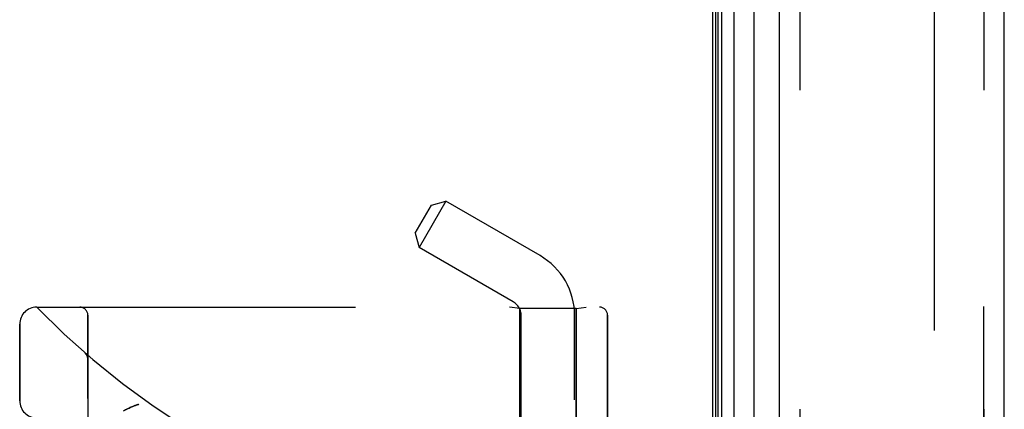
# Model space of a CAD drawing. Header units: inches. Extents: x 0 to 212, y 0 to 138.
# Tile 8 of 256: x 23.15 to 26.76, y 43.39 to 44.82. Entities that reach past the tile are written whole.
import ezdxf

# ---------------------------------------------------------------- set-up
doc = ezdxf.new("R2010")
doc.units = ezdxf.units.IN
doc.header["$LTSCALE"] = 11.6875
doc.header["$MEASUREMENT"] = 0
doc.linetypes.add('HIDDEN', pattern=[0.2, 0.1, -0.1])
doc.layers.get('0').update_dxf_attribs({"linetype": 'CONTINUOUS'})
for name, color, linetype in [('DEFAULT_2', 8, 'HIDDEN'), ('LEFTHAND_DOOR_ASSEMBLY', 7, 'CONTINUOUS'), ('RIGHTHAND_DOOR_ASSEMBLY', 7, 'CONTINUOUS')]:
    doc.layers.add(name, color=color, linetype=linetype)

msp = doc.modelspace()

# ---------------------------------------------------------------- linework, layer by layer
at = {"color": 3, "linetype": 'Continuous'}
msp.add_line((25.6922, 97.4357), (25.6922, 37.6437), dxfattribs=at)
at = {"layer": 'DEFAULT_2', "color": 8, "linetype": 'HIDDEN'}
msp.add_line((26.5047, 96.2741), (26.5047, 38.8052), dxfattribs=at)
at = {"layer": 'LEFTHAND_DOOR_ASSEMBLY', "color": 7, "linetype": 'Continuous'}
for p, q in [((25.7041, 37.8924), (25.7041, 97.187)), ((25.7128, 37.89), (25.7128, 97.1893)), ((25.7265, 37.8832), (25.7265, 97.1961)), ((25.7699, 97.205), (25.7699, 37.8743)), ((25.8451, 37.9027), (25.8451, 97.1767))]:
    msp.add_line(p, q, dxfattribs=at)
at = {"layer": 'LEFTHAND_DOOR_ASSEMBLY', "color": 3, "linetype": 'Continuous'}
for p, q in [((25.9372, 37.9247), (25.9372, 97.1547)), ((26.7622, 37.9247), (26.7622, 97.1547))]:
    msp.add_line(p, q, dxfattribs=at)
at = {"layer": 'LEFTHAND_DOOR_ASSEMBLY', "color": 8, "linetype": 'HIDDEN'}
for p, q in [((26.0122, 97.1547), (26.0122, 37.9247)), ((26.6872, 37.9247), (26.6872, 97.1547)), ((24.6018, 44.0374), (24.6608, 44.1396)), ((24.7141, 44.1539), (24.6161, 43.9842)), ((24.6608, 44.1396), (24.7141, 44.1539)), ((25.0592, 43.9547), (24.7141, 44.1539)), ((24.6018, 44.0374), (24.6161, 43.9842)), ((24.9612, 43.7849), (24.6161, 43.9842)), ((23.2132, 43.7659), (25.2769, 43.7659)), ((23.4007, 41.0934), (23.4007, 43.7359)), ((24.9852, 43.7607), (24.9477, 43.7659)), ((25.1912, 43.7607), (24.9852, 43.7607)), ((24.9852, 43.7607), (24.9852, 43.2147)), ((25.1912, 43.7607), (25.2287, 43.7659)), ((25.1912, 43.7607), (25.1912, 43.2147)), ((25.3069, 43.7359), (25.3069, 43.2147)), ((23.1507, 43.4222), (23.1507, 43.7034)), ((24.9902, 40.8867), (24.9902, 43.7347)), ((25.1862, 41.0881), (25.1862, 43.7347)), ((23.3906, 43.5971), (23.3904, 43.5972)), ((23.4007, 43.5746), (23.4007, 43.5792))]:
    msp.add_line(p, q, dxfattribs=at)
for points in [[(23.3945, 43.5929), (23.3943, 43.5931), (23.3941, 43.5933), (23.3939, 43.5936), (23.3938, 43.5938), (23.3936, 43.594), (23.3934, 43.5943), (23.3932, 43.5945), (23.393, 43.5947), (23.3928, 43.5949), (23.3926, 43.5951), (23.3924, 43.5953), (23.3922, 43.5956), (23.392, 43.5958), (23.3917, 43.596), (23.3915, 43.5962), (23.3913, 43.5964), (23.3911, 43.5966), (23.3908, 43.5968), (23.3906, 43.597), (23.3904, 43.5972)], [(23.3945, 43.5929), (23.3948, 43.5924), (23.3952, 43.5919), (23.3955, 43.5914), (23.3959, 43.5909), (23.3962, 43.5904), (23.3965, 43.5899), (23.3968, 43.5894), (23.3971, 43.5889), (23.3974, 43.5883), (23.3976, 43.5878), (23.3979, 43.5872), (23.3982, 43.5867), (23.3984, 43.5861), (23.3986, 43.5855)], [(23.3986, 43.5855), (23.3988, 43.585), (23.3991, 43.5844), (23.3992, 43.5838), (23.3994, 43.5832), (23.3996, 43.5826), (23.3998, 43.582), (23.3999, 43.5814), (23.4, 43.5808), (23.4002, 43.5802), (23.4003, 43.5796), (23.4004, 43.579), (23.4005, 43.5784), (23.4005, 43.5777), (23.4006, 43.5771), (23.4006, 43.5765), (23.4007, 43.5759), (23.4007, 43.5752), (23.4007, 43.5748)], [(23.5882, 43.4097), (23.5861, 43.4091), (23.5841, 43.4085), (23.582, 43.4078), (23.5798, 43.4071), (23.5776, 43.4063), (23.5754, 43.4055), (23.573, 43.4046), (23.5705, 43.4036), (23.5679, 43.4026), (23.5651, 43.4014), (23.5621, 43.4001), (23.5589, 43.3987), (23.5555, 43.3972), (23.5519, 43.3955), (23.5351, 43.3878)]]:
    msp.add_lwpolyline(points, dxfattribs=at)
for centre, radius, start, end in [((24.9322, 43.7347), 0.254, 0, 60), ((24.9322, 43.7347), 0.058, 0, 60), ((23.2132, 43.7034), 0.0625, 90, 180), ((25.2132, 45.6898), 2.7751, 223.8884, 270), ((23.3707, 43.7359), 0.03, 0, 90), ((25.2769, 43.7359), 0.03, 0, 90), ((23.2132, 43.4222), 0.0625, 180, 270)]:
    msp.add_arc(centre, radius, start, end, dxfattribs=at)
at = {"layer": 'RIGHTHAND_DOOR_ASSEMBLY', "color": 8, "linetype": 'HIDDEN'}
for p, q in [((26.0122, 97.1547), (26.0122, 37.9247)), ((26.6872, 97.1547), (26.6872, 37.9247)), ((23.2132, 43.7659), (25.2769, 43.7659)), ((23.4007, 43.7359), (23.4007, 41.0934)), ((24.9852, 43.7607), (24.9477, 43.7659)), ((25.1912, 43.7607), (24.9852, 43.7607)), ((24.9852, 43.2147), (24.9852, 43.7607)), ((25.1912, 43.7607), (25.2287, 43.7659)), ((25.1912, 43.2147), (25.1912, 43.7607)), ((25.3069, 43.2147), (25.3069, 43.7359)), ((23.1507, 43.7034), (23.1507, 43.4222)), ((23.3906, 43.5971), (23.3904, 43.5972)), ((23.4007, 43.5746), (23.4007, 43.5792))]:
    msp.add_line(p, q, dxfattribs=at)
for points in [[(23.3904, 43.5972), (23.3906, 43.597), (23.3908, 43.5968), (23.3911, 43.5966), (23.3913, 43.5964), (23.3915, 43.5962), (23.3917, 43.596), (23.392, 43.5958), (23.3922, 43.5956), (23.3924, 43.5954), (23.3926, 43.5951), (23.3928, 43.5949), (23.393, 43.5947), (23.3932, 43.5945), (23.3934, 43.5943), (23.3936, 43.594), (23.3937, 43.5938), (23.3939, 43.5936), (23.3941, 43.5934), (23.3943, 43.5931), (23.3945, 43.5929)], [(23.3987, 43.5854), (23.3984, 43.586), (23.3982, 43.5866), (23.3979, 43.5871), (23.3977, 43.5877), (23.3974, 43.5883), (23.3971, 43.5888), (23.3968, 43.5893), (23.3965, 43.5899), (23.3962, 43.5904), (23.3959, 43.5909), (23.3955, 43.5914), (23.3952, 43.5919), (23.3948, 43.5924), (23.3945, 43.5929)], [(23.4007, 43.5748), (23.4007, 43.5752), (23.4007, 43.5759), (23.4006, 43.5765), (23.4006, 43.5771), (23.4005, 43.5777), (23.4005, 43.5783), (23.4004, 43.5789), (23.4003, 43.5795), (23.4002, 43.5801), (23.4001, 43.5807), (23.3999, 43.5813), (23.3998, 43.5819), (23.3996, 43.5825), (23.3995, 43.5831), (23.3993, 43.5837), (23.3991, 43.5843), (23.3989, 43.5848), (23.3987, 43.5854)], [(23.531, 43.3858), (23.548, 43.3937)], [(23.548, 43.3937), (23.5519, 43.3955), (23.5555, 43.3972), (23.5589, 43.3987), (23.5621, 43.4001), (23.5651, 43.4014), (23.5679, 43.4026), (23.5705, 43.4036), (23.573, 43.4046), (23.5754, 43.4055), (23.5776, 43.4063), (23.5798, 43.4071), (23.582, 43.4078), (23.5841, 43.4085), (23.5861, 43.4091), (23.5882, 43.4097)]]:
    msp.add_lwpolyline(points, dxfattribs=at)
for centre, radius, start, end in [((23.2132, 43.7034), 0.0625, 90, 180), ((25.2132, 45.6898), 2.7751, 223.8884, 270), ((23.3707, 43.7359), 0.03, 0, 90), ((25.2769, 43.7359), 0.03, 0, 90), ((23.2132, 43.4222), 0.0625, 180, 270)]:
    msp.add_arc(centre, radius, start, end, dxfattribs=at)

doc.saveas('drawing.dxf')
